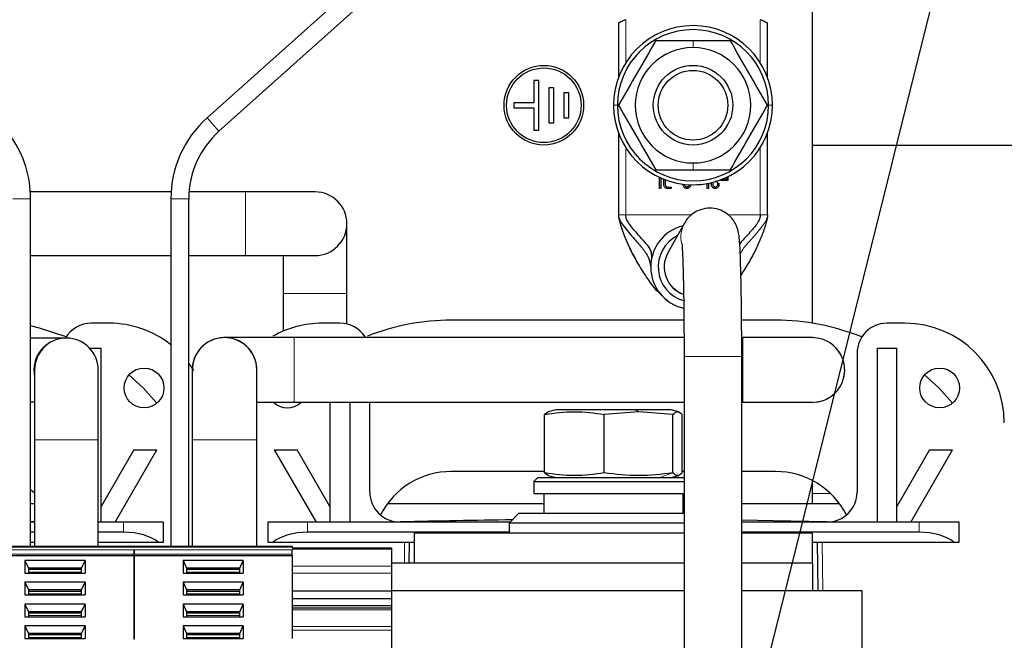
# Model space of a CAD drawing. Header units: millimetres. Extents: x 5 to 418, y 2 to 292.
# Tile 11 of 51: x 106 to 139, y 106 to 127. Entities that reach past the tile are written whole.
import ezdxf

# ---------------------------------------------------------------- set-up
doc = ezdxf.new("R2010")
doc.units = ezdxf.units.MM
doc.layers.add('SLD-0', color=7, linetype='Continuous')
doc.dimstyles.new('SLDDIMSTYLE3', dxfattribs={"dimtxt": 0.18, "dimasz": 1.016, "dimexe": 0, "dimexo": 0.0625, "dimgap": 0, "dimtad": 0, "dimtih": 1, "dimtoh": 1, "dimdec": 0, "dimrnd": 1e-09, "dimzin": 0, "dimdsep": 46, "dimtxsty": 'Standard', "dimblk1": 'DOT', "dimblk2": 'DOT', "dimsah": 1, "dimcen": 0.09, "dimadec": 0, "dimazin": 0, "dimtfac": 1.016, "dimtdec": 0, "dimtofl": 0, "dimtmove": 0, "dimatfit": 3, "dimldrblk": 'DOT', "dimfxl": 1, "dimfrac": 2, "dimtolj": 1, "dimtzin": 0, "dimarcsym": 0})

# ---------------------------------------------------------------- blocks, each defined once
blk = doc.blocks.new('_Dot')
at = {"color": 0, "linetype": 'ByBlock', "lineweight": -2}
blk.add_line((-0.5, 0), (-1, 0), dxfattribs=at)
at = {"color": 0, "linetype": 'ByBlock', "const_width": 0.5}
blk.add_lwpolyline([(-0.25, 0, 1), (0.25, 0, 1)], format="xyb", close=True, dxfattribs=at)

msp = doc.modelspace()

# ---------------------------------------------------------------- linework, layer by layer
at = {"color": 7, "linetype": 'Continuous', "lineweight": 25}
for p, q in [((132.9369, 116.7602), (132.9369, 142.3925)), ((122.8187, 132.7277), (112.6485, 123.6344)), ((113.0484, 123.1871), (123.2186, 132.2804)), ((126.4369, 126.8112), (126.4369, 124.9871)), ((131.4369, 124.9871), (131.4369, 126.8112)), ((127.686, 126.2258), (128.9369, 126.2258)), ((128.9369, 126.2258), (130.1879, 126.2258)), ((123.7703, 124.8925), (123.6036, 124.8925)), ((123.6036, 124.8925), (123.6036, 124.1425)), ((123.7703, 123.2258), (123.7703, 124.8925)), ((124.2703, 124.6425), (124.1036, 124.6425)), ((124.1036, 124.6425), (124.1036, 123.4758)), ((124.2703, 123.4758), (124.2703, 124.6425)), ((124.7703, 124.4758), (124.6036, 124.4758)), ((124.6036, 124.4758), (124.6036, 123.6425)), ((124.7703, 123.6425), (124.7703, 124.4758)), ((123.6036, 124.1425), (122.9369, 124.1425)), ((122.9369, 124.1425), (122.9369, 123.9758)), ((122.9369, 123.9758), (123.6036, 123.9758)), ((123.6036, 123.9758), (123.6036, 123.2258)), ((124.1036, 123.4758), (124.2703, 123.4758)), ((124.6036, 123.6425), (124.7703, 123.6425)), ((123.6036, 123.2258), (123.7703, 123.2258)), ((126.4369, 123.1312), (126.4369, 120.3925)), ((131.4369, 120.3925), (131.4369, 123.1312)), ((132.9369, 122.7258), (148.1036, 122.7258)), ((127.686, 121.8925), (128.9369, 121.8925)), ((128.9369, 121.8925), (130.1879, 121.8925)), ((127.8085, 121.2958), (127.8085, 121.643)), ((127.8586, 121.6202), (127.8586, 121.2958)), ((127.9583, 121.396), (127.9583, 121.5785)), ((128.0084, 121.5593), (128.0084, 121.396)), ((129.4574, 121.4438), (129.4574, 121.2958)), ((129.5576, 121.3951), (129.5576, 121.4657)), ((129.6077, 121.396), (129.6077, 121.4782)), ((129.757, 121.4456), (129.757, 121.396)), ((129.8071, 121.4456), (129.8071, 121.396)), ((129.8572, 121.5346), (129.8572, 121.5563)), ((130.1035, 121.5346), (129.8572, 121.5346)), ((130.068, 121.5696), (129.8927, 121.5696)), ((130.068, 121.6442), (130.068, 121.5696)), ((130.1035, 121.6612), (130.1035, 121.5346)), ((111.4444, 121.1591), (106.7294, 121.1591)), ((113.9369, 121.1591), (112.0459, 121.1591)), ((116.2703, 121.1591), (113.9369, 121.1591)), ((128.0836, 121.3209), (128.1833, 121.3209)), ((128.1833, 121.2708), (128.0836, 121.2708)), ((128.6081, 121.396), (128.6081, 121.4128)), ((128.6582, 121.396), (128.6582, 121.4071)), ((129.1828, 121.3955), (129.0647, 121.3955)), ((129.4073, 121.2958), (129.4073, 121.4343)), ((106.7369, 109.2925), (106.7369, 120.9258)), ((111.4369, 120.9258), (111.4369, 109.2925)), ((112.0369, 109.2925), (112.0369, 120.9258)), ((117.3369, 117.7591), (117.3369, 120.0925)), ((128.6514, 120.1138), (128.0957, 119.1187)), ((106.7369, 119.0258), (111.4369, 119.0258)), ((112.0369, 119.0258), (113.9369, 119.0258)), ((113.9369, 119.0258), (116.2703, 119.0258)), ((115.2036, 119.0258), (115.2036, 117.7591)), ((128.0957, 119.1187), (128.0929, 119.1138)), ((115.2036, 117.7591), (115.2036, 116.4952)), ((117.3369, 116.7315), (117.3369, 117.7591)), ((128.6318, 116.8591), (120.8369, 116.8591)), ((131.7036, 116.8591), (130.5651, 116.8591)), ((109.3703, 116.7591), (108.7703, 116.7591)), ((117.1036, 116.7591), (116.5036, 116.7591)), ((136.0369, 116.7591), (135.4369, 116.7591)), ((107.8938, 116.2591), (106.7369, 116.2591)), ((107.9369, 116.2591), (107.8938, 116.2591)), ((128.6354, 116.2758), (115.5703, 116.2758)), ((108.7115, 115.9258), (109.1036, 115.9258)), ((109.1036, 110.0925), (109.1036, 115.9258)), ((135.1036, 115.9258), (135.1036, 110.0925)), ((135.1036, 115.9258), (135.7703, 115.9258)), ((135.7703, 110.0925), (135.7703, 115.9258)), ((128.6369, 115.6468), (128.6369, 105.1258)), ((130.5703, 105.1258), (130.5703, 115.6468)), ((134.4369, 115.7591), (134.4369, 111.1036)), ((106.8703, 115.1925), (106.8703, 112.8591)), ((109.0036, 112.8591), (109.0036, 115.1925)), ((106.7369, 114.1258), (106.8703, 114.1258)), ((128.6369, 114.1091), (115.5703, 114.1091)), ((116.7703, 114.1091), (116.7703, 110.0925)), ((117.4369, 114.1091), (117.4369, 110.0925)), ((118.1036, 111.1036), (118.1036, 114.1091)), ((124.3369, 113.8591), (124.0829, 113.7911)), ((127.021, 113.8591), (124.3369, 113.8591)), ((128.2036, 113.8591), (127.021, 113.8591)), ((128.4576, 113.7911), (128.2036, 113.8591)), ((130.6036, 114.1091), (130.5703, 114.1091)), ((124.0867, 113.7771), (123.9647, 113.7068)), ((123.9647, 111.7448), (123.9647, 113.7068)), ((127.1116, 113.7966), (125.9589, 113.7068)), ((125.9589, 111.7448), (125.9589, 113.7068)), ((128.2644, 113.7068), (127.1116, 113.7966)), ((128.2644, 111.7448), (128.2644, 113.7068)), ((128.5758, 111.7448), (128.5758, 113.7068)), ((106.8703, 112.8591), (106.8703, 109.2925)), ((109.0036, 109.2925), (109.0036, 112.8591)), ((112.1536, 112.8591), (112.1536, 109.2925)), ((114.3203, 109.2925), (114.3203, 112.8591)), ((110.2005, 112.5173), (109.1036, 110.6175)), ((109.5703, 110.0925), (110.9703, 112.5173)), ((110.2005, 112.5173), (110.9703, 112.5173)), ((114.9036, 112.5173), (115.6734, 112.5173)), ((114.9036, 112.5173), (116.3036, 110.0925)), ((116.7703, 110.6175), (115.6734, 112.5173)), ((136.8671, 112.5173), (135.7703, 110.6175)), ((136.2369, 110.0925), (137.6369, 112.5173)), ((136.8671, 112.5173), (137.6369, 112.5173)), ((123.9647, 111.7925), (120.8369, 111.7925)), ((123.7369, 111.5925), (123.6036, 111.4591)), ((123.7369, 111.5925), (128.6369, 111.5925)), ((123.9647, 111.7448), (124.0867, 111.6745)), ((124.0829, 111.6605), (124.3369, 111.5925)), ((128.2036, 111.5925), (128.4576, 111.6605)), ((128.6369, 111.7925), (128.5758, 111.7925)), ((131.7036, 111.7925), (130.5703, 111.7925)), ((123.6036, 111.4591), (123.6036, 111.0591)), ((123.6036, 111.4591), (128.6369, 111.4591)), ((132.9369, 110.7258), (132.9369, 111.4901)), ((106.8703, 111.0623), (106.7369, 111.1803)), ((123.6036, 111.0591), (128.6369, 111.0591)), ((123.9369, 111.0591), (123.9369, 110.3925)), ((128.6036, 110.3925), (128.6036, 111.0591)), ((106.7369, 110.7258), (106.8703, 110.7258)), ((118.7036, 110.7258), (123.9369, 110.7258)), ((128.6036, 110.7258), (128.6369, 110.7258)), ((130.5703, 110.7258), (133.8369, 110.7258)), ((123.1036, 110.3925), (122.7703, 110.0591)), ((123.1036, 110.3925), (126.3036, 110.3925)), ((126.3036, 110.3925), (128.6036, 110.3925)), ((106.8703, 110.0925), (106.7369, 110.0925)), ((106.8703, 110.1086), (106.7455, 110.1039)), ((109.8536, 110.0925), (109.0036, 110.0925)), ((111.1869, 110.0925), (109.8536, 110.0925)), ((111.1869, 109.4258), (111.1869, 110.0925)), ((114.6869, 110.0925), (114.6869, 109.4258)), ((116.0203, 110.0925), (114.6869, 110.0925)), ((122.8036, 110.0925), (116.0203, 110.0925)), ((122.7703, 110.0591), (122.7703, 109.7258)), ((126.3071, 110.0591), (122.7703, 110.0591)), ((128.6369, 110.0591), (126.3071, 110.0591)), ((136.5203, 110.0925), (130.5703, 110.0925)), ((137.8536, 110.0925), (136.5203, 110.0925)), ((137.8536, 109.4258), (137.8536, 110.0925)), ((106.8703, 109.7591), (106.7369, 109.7591)), ((109.8536, 109.7591), (109.0036, 109.7591)), ((122.7703, 109.7591), (116.0203, 109.7591)), ((119.6036, 108.7258), (119.6036, 109.7258)), ((128.6369, 109.7258), (119.6036, 109.7258)), ((136.5203, 109.7591), (130.5703, 109.7591)), ((132.9369, 109.7258), (130.5703, 109.7258)), ((132.9369, 108.7258), (132.9369, 109.7258)), ((104.9036, 109.2925), (110.2036, 109.2925)), ((106.7369, 109.4258), (106.8703, 109.4258)), ((109.0036, 109.4258), (111.0083, 109.4258)), ((110.2036, 109.2925), (115.5036, 109.2925)), ((111.0083, 109.4258), (111.1869, 109.4258)), ((114.6869, 109.4258), (114.8656, 109.4258)), ((114.8656, 109.4258), (119.6036, 109.4258)), ((115.5036, 109.2425), (118.8369, 109.2425)), ((118.8369, 109.2425), (118.8369, 109.1937)), ((119.4287, 108.7258), (119.4369, 109.4258)), ((132.9369, 109.4258), (137.675, 109.4258)), ((133.1036, 109.4258), (133.1228, 107.7925)), ((137.675, 109.4258), (137.8536, 109.4258)), ((104.9036, 108.9811), (110.2036, 108.9811)), ((110.2036, 108.9811), (110.2036, 109.0282)), ((110.2036, 108.9811), (110.2036, 109.0282)), ((110.2036, 108.9811), (115.5036, 108.9811)), ((110.2036, 106.1696), (110.2036, 108.9811)), ((110.2036, 108.9811), (110.2036, 106.1986)), ((115.5036, 108.9811), (115.5036, 109.0282)), ((115.5036, 108.9811), (115.5036, 106.1986)), ((118.8369, 109.1937), (118.8369, 108.627)), ((106.5454, 108.816), (106.5454, 108.3919)), ((108.5618, 108.816), (106.5454, 108.816)), ((106.5454, 108.816), (106.6619, 108.5568)), ((108.4453, 108.5568), (108.5618, 108.816)), ((108.5618, 108.816), (108.5618, 108.3919)), ((111.8454, 108.816), (111.8454, 108.3919)), ((113.8618, 108.816), (111.8454, 108.816)), ((111.8454, 108.816), (111.9619, 108.5568)), ((113.7453, 108.5568), (113.8618, 108.816)), ((113.8618, 108.816), (113.8618, 108.3919)), ((128.6369, 108.7258), (118.8369, 108.7258)), ((118.8369, 108.627), (118.8369, 108.3913)), ((132.9369, 108.7258), (130.5703, 108.7258)), ((132.9369, 108.7258), (132.9369, 107.7925)), ((106.5454, 108.3919), (108.5618, 108.3919)), ((106.6619, 108.5568), (106.6619, 108.3919)), ((108.4453, 108.5568), (106.6619, 108.5568)), ((108.4453, 108.5097), (106.6619, 108.5097)), ((108.4453, 108.3919), (108.4453, 108.5568)), ((111.8454, 108.3919), (113.8618, 108.3919)), ((111.9619, 108.5568), (111.9619, 108.3919)), ((113.7453, 108.5568), (111.9619, 108.5568)), ((113.7453, 108.5097), (111.9619, 108.5097)), ((113.7453, 108.3919), (113.7453, 108.5568)), ((118.8369, 108.3913), (118.8369, 107.802)), ((106.5454, 108.0854), (106.5454, 107.6612)), ((108.5618, 108.0854), (106.5454, 108.0854)), ((106.5454, 108.0854), (106.6619, 107.8262)), ((108.4453, 107.8262), (108.5618, 108.0854)), ((108.5618, 108.0854), (108.5618, 107.6612)), ((111.8454, 108.0854), (111.8454, 107.6612)), ((113.8618, 108.0854), (111.8454, 108.0854)), ((111.8454, 108.0854), (111.9619, 107.8262)), ((113.7453, 107.8262), (113.8618, 108.0854)), ((113.8618, 108.0854), (113.8618, 107.6612)), ((106.5454, 107.6612), (108.5618, 107.6612)), ((106.6619, 107.8262), (106.6619, 107.6612)), ((108.4453, 107.8262), (106.6619, 107.8262)), ((108.4453, 107.779), (106.6619, 107.779)), ((108.4453, 107.6612), (108.4453, 107.8262)), ((111.8454, 107.6612), (113.8618, 107.6612)), ((111.9619, 107.8262), (111.9619, 107.6612)), ((113.7453, 107.8262), (111.9619, 107.8262)), ((113.7453, 107.779), (111.9619, 107.779)), ((113.7453, 107.6612), (113.7453, 107.8262)), ((115.5036, 107.802), (118.8369, 107.802)), ((118.8369, 107.802), (118.8369, 107.5428)), ((128.6369, 107.7925), (118.8369, 107.7925)), ((134.6036, 107.7925), (130.5703, 107.7925)), ((134.6036, 92.4591), (134.6036, 107.7925)), ((106.5454, 107.3547), (106.5454, 106.9305)), ((108.5618, 107.3547), (106.5454, 107.3547)), ((106.5454, 107.3547), (106.6619, 107.0955)), ((108.4453, 107.0955), (108.5618, 107.3547)), ((108.5618, 107.3547), (108.5618, 106.9305)), ((111.8454, 107.3547), (111.8454, 106.9305)), ((113.8618, 107.3547), (111.8454, 107.3547)), ((111.8454, 107.3547), (111.9619, 107.0955)), ((113.7453, 107.0955), (113.8618, 107.3547)), ((113.8618, 107.3547), (113.8618, 106.9305)), ((115.5036, 107.5428), (118.8369, 107.5428)), ((115.5036, 107.3071), (118.8369, 107.3071)), ((118.8369, 107.5428), (118.8369, 107.3071)), ((118.8369, 107.3071), (118.8369, 107.2145)), ((106.5454, 106.9305), (108.5618, 106.9305)), ((106.6619, 107.0955), (106.6619, 106.9305)), ((108.4453, 107.0955), (106.6619, 107.0955)), ((108.4453, 107.0483), (106.6619, 107.0483)), ((108.4453, 106.9305), (108.4453, 107.0955)), ((111.8454, 106.9305), (113.8618, 106.9305)), ((111.9619, 107.0955), (111.9619, 106.9305)), ((113.7453, 107.0955), (111.9619, 107.0955)), ((113.7453, 107.0483), (111.9619, 107.0483)), ((113.7453, 106.9305), (113.7453, 107.0955)), ((118.8369, 107.2145), (115.5036, 107.2145)), ((118.8369, 107.2145), (118.8369, 107.1656)), ((118.8369, 107.1656), (118.8369, 106.599)), ((106.5454, 106.624), (106.5454, 106.1999)), ((108.5618, 106.624), (106.5454, 106.624)), ((106.5454, 106.624), (106.6619, 106.3648)), ((108.4453, 106.3648), (108.5618, 106.624)), ((108.5618, 106.624), (108.5618, 106.1999)), ((111.8454, 106.624), (111.8454, 106.1999)), ((113.8618, 106.624), (111.8454, 106.624)), ((111.8454, 106.624), (111.9619, 106.3648)), ((113.7453, 106.3648), (113.8618, 106.624)), ((113.8618, 106.624), (113.8618, 106.1999)), ((118.8369, 106.599), (118.8369, 106.4811)), ((106.6619, 106.3648), (106.6619, 106.1999)), ((108.4453, 106.3648), (106.6619, 106.3648)), ((108.4453, 106.3177), (106.6619, 106.3177)), ((108.4453, 106.1999), (108.4453, 106.3648)), ((111.9619, 106.3648), (111.9619, 106.1999)), ((113.7453, 106.3648), (111.9619, 106.3648)), ((113.7453, 106.3177), (111.9619, 106.3177)), ((113.7453, 106.1999), (113.7453, 106.3648)), ((118.8369, 106.4811), (118.8369, 92.5038)), ((106.5454, 106.1999), (108.5618, 106.1999)), ((111.8454, 106.1999), (113.8618, 106.1999))]:
    msp.add_line(p, q, dxfattribs=at)
at = {"color": 7, "linetype": 'Continuous', "lineweight": 18}
for p, q in [((126.6814, 126.9242), (126.6814, 125.4817)), ((131.1925, 125.4817), (131.1925, 126.9242)), ((128.9369, 125.9925), (128.9369, 126.2258)), ((126.4036, 124.0591), (126.2703, 124.0591)), ((131.4703, 124.0591), (131.6036, 124.0591)), ((112.6485, 123.6344), (113.0484, 123.1871)), ((126.6814, 122.6366), (126.6814, 120.3925)), ((131.1925, 120.3925), (131.1925, 122.6366)), ((128.9369, 122.1258), (128.9369, 121.8925)), ((113.9369, 119.0258), (113.9369, 121.1591)), ((106.1369, 120.9258), (106.7369, 120.9258)), ((111.4369, 120.9258), (112.0369, 120.9258)), ((126.6814, 120.3925), (128.8933, 120.3925)), ((130.106, 120.3925), (131.1925, 120.3925)), ((115.2036, 117.7591), (117.3369, 117.7591)), ((115.5703, 114.1091), (115.5703, 116.2758)), ((130.6036, 114.1091), (130.6036, 116.2758)), ((129.6292, 115.6468), (128.6369, 115.6468)), ((130.5703, 115.6468), (129.6292, 115.6468)), ((127.021, 113.8591), (127.1116, 113.7966)), ((109.0036, 112.8591), (106.8703, 112.8591)), ((114.3203, 112.8591), (112.1536, 112.8591)), ((127.8112, 111.5925), (128.2644, 111.7448)), ((132.9369, 111.0591), (133.5403, 111.0591)), ((109.8536, 110.0925), (109.8536, 109.7591)), ((116.0203, 109.7591), (116.0203, 110.0925)), ((136.5203, 110.0925), (136.5203, 109.7591)), ((104.9036, 109.2632), (110.2036, 109.2632)), ((110.2036, 109.2632), (115.5036, 109.2632)), ((119.262, 108.7258), (119.2702, 109.4258)), ((133.2703, 109.4258), (133.2895, 107.7925)), ((104.9036, 109.1697), (110.2036, 109.1697)), ((104.9036, 109.0282), (110.2036, 109.0282)), ((110.2036, 109.1697), (115.5036, 109.1697)), ((110.2036, 109.0282), (115.5036, 109.0282)), ((118.8369, 109.1937), (115.5036, 109.1937)), ((115.5036, 108.627), (118.8369, 108.627)), ((108.4453, 108.4272), (106.6619, 108.4272)), ((113.7453, 108.4272), (111.9619, 108.4272)), ((118.8369, 108.3913), (115.5036, 108.3913)), ((108.4453, 107.6965), (106.6619, 107.6965)), ((113.7453, 107.6965), (111.9619, 107.6965)), ((108.4453, 106.9658), (106.6619, 106.9658)), ((113.7453, 106.9658), (111.9619, 106.9658)), ((118.8369, 107.1656), (115.5036, 107.1656)), ((115.5036, 106.599), (118.8369, 106.599)), ((118.8369, 106.4811), (115.5036, 106.4811)), ((108.4453, 106.2352), (106.6619, 106.2352)), ((113.7453, 106.2352), (111.9619, 106.2352))]:
    msp.add_line(p, q, dxfattribs=at)
at = {"color": 7, "linetype": 'Continuous', "lineweight": 25, "flags": 128}
for points in [[(107.9281, 116.2984), (107.0385, 116.5956), (106.7369, 116.67)], [(112.2057, 115.1784), (112.1418, 115.2777), (112.0369, 115.4258)], [(110.9702, 114.0858), (110.5052, 114.5941), (110.0329, 115.0288)], [(137.6368, 114.0858), (137.1719, 114.5941), (136.6995, 115.0288)], [(133.4121, 110.1039), (131.6269, 110.1426), (130.5703, 110.1604)]]:
    msp.add_lwpolyline(points, dxfattribs=at)
at = {"color": 7, "linetype": 'Continuous', "lineweight": 25}
for centre, radius in [((123.9369, 124.0591), 1.3333), ((123.9369, 124.0591), 1.25), ((128.9369, 124.0591), 1.3333), ((128.9369, 124.0591), 1.1667), ((110.5369, 114.5925), 0.6667), ((137.2036, 114.5925), 0.6667)]:
    msp.add_circle(centre, radius, dxfattribs=at)
for centre, radius, start, end in [((128.9369, 124.0591), 2.6667, 360, 180), ((128.9369, 124.0591), 2.5333, 360, 180), ((128.9369, 124.0591), 1.9333, 90, 270), ((128.9369, 124.0591), 1.9333, 270, 90), ((128.9369, 124.0591), 2.6667, 180, 360), ((128.9369, 124.0591), 2.5333, 180, 360), ((115.0703, 120.9258), 3.6333, 131.80027, 180), ((115.0703, 120.9258), 3.0333, 131.80027, 180), ((103.1036, 120.9258), 3.6333, 0, 34.47891), ((116.2703, 120.0925), 1.0667, 270, 90), ((128.9369, 118.6425), 1.4167, 103.84785, 257.09807), ((128.9369, 118.6425), 1.1667, 116.77233, 254.23279), ((128.9369, 118.6425), 0.9667, 150.82006, 250.93743), ((120.8369, 109.1258), 7.7333, 90, 111.31485), ((131.7036, 109.1258), 7.7333, 68.04623, 90), ((108.7703, 115.7591), 1, 90, 150.03375), ((109.3703, 113.4258), 3.3333, 51.68387, 90), ((116.5036, 113.4258), 3.3333, 90, 119.64636), ((117.1036, 115.7591), 1, 32.63081, 90), ((135.4369, 115.7591), 1, 90, 180), ((136.0369, 113.4258), 3.3333, 0, 90), ((107.9369, 115.1925), 1.0667, 0, 180), ((113.2369, 115.1925), 1.0833, 1.22296, 181.18396), ((115.3369, 114.5925), 0.6667, 227.68867, 313.08343), ((120.8369, 109.1258), 2.6667, 90, 152.98321), ((131.7036, 109.1258), 2.6667, 27.01679, 90), ((119.1036, 111.1036), 1, 180, 271.4214), ((133.4369, 111.1036), 1, 268.5786, 0), ((126.2703, -177.7209), 287.9133, 90.673958, 91.421402)]:
    msp.add_arc(centre, radius, start, end, dxfattribs=at)
at = {"color": 7, "linetype": 'Continuous', "lineweight": 18}
for centre, radius, start, end in [((129.4934, 119.6436), 0.9644, 150.44323, 192.43388), ((128.9396, 118.6483), 0.9662, 150.86422, 250.76141), ((107.9082, 115.1965), 1.0628, 90.77745, 192.4027), ((132.9369, 115.1925), 1.0833, 270, 90)]:
    msp.add_arc(centre, radius, start, end, dxfattribs=at)
at = {"color": 7, "linetype": 'Continuous', "lineweight": 25}
for centre, start_param, end_param in [((109.8536, 109.0925), 0.5235988, 1.5707963), ((116.0203, 109.0925), 1.5707963, 2.6179939), ((136.5203, 109.0925), 0.5235988, 1.5707963)]:
    msp.add_ellipse(centre, major_axis=(1.3333, 0), ratio=0.5, start_param=start_param, end_param=end_param, dxfattribs=at)
for points, knots in [([(126.6814, 126.9242), (126.6516, 126.9111), (126.5922, 126.885), (126.5145, 126.8488), (126.4599, 126.8225), (126.4387, 126.8121), (126.4373, 126.8114), (126.4369, 126.8112)], [0, 0, 0, 0, 0.2416502, 0.4835575, 0.7160096, 0.9261457, 1, 1, 1, 1]), ([(131.4369, 126.8112), (131.4346, 126.8123), (131.4299, 126.8146), (131.3939, 126.8322), (131.3398, 126.8579), (131.2702, 126.8901), (131.218, 126.913), (131.1925, 126.9242)], [0, 0, 0, 0, 0.18935487, 0.37839338, 0.57586617, 0.7925045, 1, 1, 1, 1]), ([(127.686, 126.2258), (127.4775, 125.8647), (127.0605, 125.1425), (126.6436, 124.4203), (126.4351, 124.0591)], [0, 0, 0, 0, 0.4999949, 1, 1, 1, 1]), ([(131.4388, 124.0591), (131.2303, 124.4202), (130.8133, 125.1425), (130.3963, 125.8647), (130.1879, 126.2258)], [0, 0, 0, 0, 0.4999949, 1, 1, 1, 1]), ([(126.4351, 124.0591), (126.6436, 123.698), (127.0605, 122.9758), (127.4775, 122.2536), (127.686, 121.8925)], [0, 0, 0, 0, 0.4999949, 1, 1, 1, 1]), ([(130.1879, 121.8925), (130.3963, 122.2536), (130.8133, 122.9758), (131.2303, 123.698), (131.4388, 124.0591)], [0, 0, 0, 0, 0.4999949, 1, 1, 1, 1]), ([(129.6824, 121.5208), (129.6907, 121.5201), (129.7075, 121.5187), (129.7293, 121.5059), (129.7466, 121.4873), (129.7559, 121.4659), (129.7567, 121.4513), (129.757, 121.4456)], [0, 0, 0, 0, 0.2120131, 0.4248474, 0.627666, 0.8551177, 1, 1, 1, 1]), ([(127.8336, 121.2708), (127.8298, 121.271), (127.8245, 121.2713), (127.8183, 121.2741), (127.8146, 121.2769), (127.8118, 121.2805), (127.809, 121.2868), (127.8087, 121.2921), (127.8085, 121.2958)], [0, 0, 0, 0, 0.2731773, 0.3898787, 0.5, 0.6101213, 0.7268227, 1, 1, 1, 1]), ([(127.8586, 121.2958), (127.8584, 121.2921), (127.8581, 121.2868), (127.8553, 121.2805), (127.8525, 121.2769), (127.8488, 121.2741), (127.8426, 121.2713), (127.8373, 121.271), (127.8336, 121.2708)], [0, 0, 0, 0, 0.2731773, 0.3898787, 0.5, 0.6101213, 0.7268227, 1, 1, 1, 1]), ([(128.0836, 121.2708), (128.0696, 121.2719), (128.0416, 121.2743), (128.005, 121.2957), (127.9759, 121.3269), (127.9601, 121.3625), (127.9588, 121.3869), (127.9583, 121.396)], [0, 0, 0, 0, 0.2120721, 0.4249187, 0.6288557, 0.8604484, 1, 1, 1, 1]), ([(128.0084, 121.396), (128.0091, 121.3876), (128.0105, 121.3709), (128.0234, 121.349), (128.0421, 121.3315), (128.0635, 121.322), (128.0781, 121.3212), (128.0836, 121.3209)], [0, 0, 0, 0, 0.2113904, 0.4235099, 0.6277875, 0.8609914, 1, 1, 1, 1]), ([(128.1833, 121.3209), (128.187, 121.3206), (128.1923, 121.3203), (128.1986, 121.3175), (128.2022, 121.3147), (128.205, 121.3111), (128.2078, 121.3049), (128.2081, 121.2995), (128.2083, 121.2958)], [0, 0, 0, 0, 0.2731773, 0.3898787, 0.5, 0.6101213, 0.7268227, 1, 1, 1, 1]), ([(128.2083, 121.2958), (128.2081, 121.2921), (128.2078, 121.2868), (128.205, 121.2805), (128.2022, 121.2769), (128.1986, 121.2741), (128.1923, 121.2713), (128.187, 121.271), (128.1833, 121.2708)], [0, 0, 0, 0, 0.2731773, 0.3898787, 0.5, 0.6101213, 0.7268227, 1, 1, 1, 1]), ([(128.7329, 121.2708), (128.719, 121.2719), (128.6911, 121.2742), (128.6547, 121.2956), (128.6258, 121.3267), (128.61, 121.3622), (128.6087, 121.3867), (128.6081, 121.396)], [0, 0, 0, 0, 0.2115905, 0.4239917, 0.626563, 0.8576169, 1, 1, 1, 1]), ([(128.7329, 121.3209), (128.7246, 121.3216), (128.7078, 121.3229), (128.6859, 121.3357), (128.6686, 121.3544), (128.6593, 121.3757), (128.6585, 121.3903), (128.6582, 121.396)], [0, 0, 0, 0, 0.2120131, 0.4248474, 0.627666, 0.8551177, 1, 1, 1, 1]), ([(128.8577, 121.396), (128.8565, 121.382), (128.8542, 121.3538), (128.8326, 121.3171), (128.8013, 121.2879), (128.7659, 121.2725), (128.7419, 121.2712), (128.7329, 121.2708)], [0, 0, 0, 0, 0.2135609, 0.4279183, 0.6328319, 0.8628865, 1, 1, 1, 1]), ([(128.8076, 121.396), (128.8069, 121.3875), (128.8055, 121.3704), (128.7925, 121.3483), (128.7737, 121.331), (128.7526, 121.3219), (128.7383, 121.3211), (128.7329, 121.3209)], [0, 0, 0, 0, 0.21581046, 0.43258874, 0.63588023, 0.86353239, 1, 1, 1, 1]), ([(129.2079, 121.4206), (129.2077, 121.4169), (129.2073, 121.4115), (129.2045, 121.4053), (129.2017, 121.4017), (129.1981, 121.3989), (129.1919, 121.3961), (129.1866, 121.3957), (129.1828, 121.3955)], [0, 0, 0, 0, 0.2731773, 0.3898787, 0.5, 0.6101213, 0.7268227, 1, 1, 1, 1]), ([(129.4324, 121.2708), (129.4286, 121.271), (129.4233, 121.2713), (129.4171, 121.2741), (129.4134, 121.2769), (129.4106, 121.2805), (129.4078, 121.2868), (129.4075, 121.2921), (129.4073, 121.2958)], [0, 0, 0, 0, 0.2731773, 0.3898787, 0.5, 0.6101213, 0.7268227, 1, 1, 1, 1]), ([(129.4574, 121.2958), (129.4572, 121.2921), (129.4569, 121.2868), (129.4541, 121.2805), (129.4513, 121.2769), (129.4476, 121.2741), (129.4414, 121.2713), (129.4361, 121.271), (129.4324, 121.2708)], [0, 0, 0, 0, 0.2731773, 0.3898787, 0.5, 0.6101213, 0.7268227, 1, 1, 1, 1]), ([(129.6824, 121.2708), (129.6683, 121.2719), (129.6401, 121.2743), (129.6034, 121.2958), (129.5745, 121.327), (129.5593, 121.3622), (129.5581, 121.3861), (129.5576, 121.3951)], [0, 0, 0, 0, 0.2144484, 0.429752, 0.6342267, 0.8622676, 1, 1, 1, 1]), ([(129.6824, 121.3209), (129.674, 121.3216), (129.6572, 121.3229), (129.6354, 121.3357), (129.6181, 121.3544), (129.6088, 121.3757), (129.608, 121.3903), (129.6077, 121.396)], [0, 0, 0, 0, 0.2120131, 0.4248474, 0.627666, 0.8551177, 1, 1, 1, 1]), ([(129.8071, 121.396), (129.806, 121.3819), (129.8036, 121.3535), (129.782, 121.3167), (129.7507, 121.2878), (129.7154, 121.2725), (129.6914, 121.2712), (129.6824, 121.2708)], [0, 0, 0, 0, 0.2147152, 0.4303478, 0.6336937, 0.8619602, 1, 1, 1, 1]), ([(129.757, 121.396), (129.7563, 121.3876), (129.7549, 121.3707), (129.742, 121.3486), (129.7232, 121.3311), (129.702, 121.3219), (129.6876, 121.3211), (129.6824, 121.3209)], [0, 0, 0, 0, 0.2138598, 0.4284841, 0.6344089, 0.8650213, 1, 1, 1, 1]), ([(130.5703, 115.6468), (130.5702, 115.7609), (130.57, 116.0926), (130.5675, 116.6371), (130.5621, 117.2585), (130.554, 117.839), (130.5436, 118.3639), (130.531, 118.8212), (130.5166, 119.2008), (130.4988, 119.5047), (130.4844, 119.6716), (130.4595, 119.8193), (130.428, 119.9436), (130.3576, 120.1106), (130.2382, 120.2875), (130.0495, 120.4576), (129.7969, 120.5826), (129.4946, 120.6302), (129.1984, 120.5809), (128.9558, 120.4582), (128.7711, 120.2995), (128.6915, 120.176), (128.6514, 120.1138)], [0, 0, 0, 0, 0.04067599, 0.11821278, 0.19583919, 0.27354113, 0.35138973, 0.42951593, 0.50820883, 0.58827462, 0.6732316, 0.70115883, 0.72696455, 0.74829006, 0.77556991, 0.80539233, 0.83933889, 0.87536921, 0.91338375, 0.94486551, 0.97220616, 1, 1, 1, 1]), ([(126.4369, 120.3925), (126.4382, 120.3731), (126.441, 120.3307), (126.459, 120.2708), (126.5097, 120.1504), (126.622, 119.9905), (126.7913, 119.7874), (127.012, 119.5439), (127.2444, 119.269), (127.4589, 118.9739), (127.5007, 118.7482), (127.5203, 118.6425)], [0, 0, 0, 0, 0.0148792, 0.0325481, 0.054008, 0.1424062, 0.2626605, 0.4054669, 0.613234, 0.818714, 1, 1, 1, 1]), ([(126.4369, 120.3925), (126.4375, 120.3763), (126.4389, 120.3398), (126.4475, 120.2833), (126.4681, 120.1792), (126.5319, 119.954), (126.6563, 119.6241), (126.8421, 119.2125), (127.0799, 118.758), (127.3724, 118.2899), (127.7032, 117.842), (127.9759, 117.6069), (128.1042, 117.4964)], [0, 0, 0, 0, 0.0099353, 0.0223396, 0.0374426, 0.0836581, 0.1992944, 0.330266, 0.4778135, 0.6621128, 0.841096, 1, 1, 1, 1]), ([(127.5568, 118.9619), (127.5538, 119.0357), (127.5476, 119.1931), (127.3778, 119.4175), (127.1842, 119.6356), (126.9937, 119.8387), (126.8452, 120.0153), (126.7457, 120.1609), (126.7009, 120.274), (126.6848, 120.3322), (126.6825, 120.3733), (126.6814, 120.3925)], [0, 0, 0, 0, 0.1795622, 0.3833626, 0.5901262, 0.7327213, 0.8532939, 0.9428217, 0.9650165, 0.9837174, 1, 1, 1, 1]), ([(131.1925, 120.3925), (131.1914, 120.3733), (131.189, 120.3322), (131.173, 120.274), (131.1282, 120.1609), (131.0286, 120.0153), (130.8803, 119.8388), (130.689, 119.6359), (130.5719, 119.4996), (130.5028, 119.4192)], [0, 0, 0, 0, 0.0264557, 0.0568406, 0.0929022, 0.2383653, 0.4342697, 0.6659556, 1, 1, 1, 1]), ([(131.4369, 120.3925), (131.4363, 120.3763), (131.4349, 120.3398), (131.4264, 120.2833), (131.4058, 120.1792), (131.3419, 119.9541), (131.2176, 119.624), (131.0314, 119.2129), (130.8105, 118.785), (130.6335, 118.5112), (130.5428, 118.3708)], [0, 0, 0, 0, 0.0156966, 0.0352938, 0.0591545, 0.1321691, 0.3148595, 0.5217778, 0.7548839, 1, 1, 1, 1]), ([(126.4955, 120.0897), (126.5019, 120.0668), (126.5596, 119.859), (126.7129, 119.5014), (126.8679, 119.1382), (126.9895, 118.9385), (127.0034, 118.9158)], [0, 0, 0, 0, 0.0514466, 0.4669486, 0.9392233, 1, 1, 1, 1]), ([(128.5624, 119.4403), (128.5623, 119.4407), (128.5622, 119.4418), (128.5697, 119.3685), (128.5794, 119.2155), (128.5917, 118.952), (128.6039, 118.5858), (128.615, 118.1292), (128.6242, 117.6002), (128.6311, 117.0159), (128.6355, 116.4041), (128.6368, 115.9413), (128.6369, 115.6921), (128.6369, 115.6468)], [0, 0, 0, 0, 0.029185, 0.0950824, 0.1830067, 0.2867296, 0.3983686, 0.5133, 0.6296155, 0.7465663, 0.8638311, 0.9751876, 1, 1, 1, 1]), ([(114.32, 115.2161), (114.312, 115.3075), (114.2976, 115.4724), (114.1914, 115.7175), (114.0621, 115.9155), (113.8058, 116.1348), (113.5138, 116.2503), (113.3098, 116.2787), (113.1568, 116.2795), (112.9193, 116.2424), (112.6366, 116.115), (112.4096, 115.9222), (112.2367, 115.6453), (112.1553, 115.3699), (112.1573, 115.2484), (112.1582, 115.1958)], [0, 0, 0, 0, 0.11930017, 0.21526797, 0.28809354, 0.3561054, 0.41309209, 0.47692246, 0.54917214, 0.63613721, 0.73922337, 0.84521495, 0.91144082, 0.96162858, 1, 1, 1, 1]), ([(115.5703, 116.2758), (115.2647, 116.2758), (114.6541, 116.2758), (113.8857, 116.2758), (113.3498, 116.2758), (113.2814, 116.2758), (113.2473, 116.2758)], [0, 0, 0, 0, 0.2506472, 0.5010191, 0.7511271, 1, 1, 1, 1]), ([(132.9369, 116.2758), (132.9018, 116.2758), (132.8317, 116.2758), (132.2918, 116.2758), (131.5208, 116.2758), (130.9093, 116.2758), (130.6036, 116.2758)], [0, 0, 0, 0, 0.2500099, 0.5000039, 0.7499939, 1, 1, 1, 1]), ([(132.9371, 114.1091), (133.03, 114.1163), (133.2072, 114.13), (133.4442, 114.2271), (133.6346, 114.354), (133.8123, 114.5355), (133.9431, 114.7613), (134.0216, 115.0435), (134.0269, 115.3661), (133.923, 115.6779), (133.7425, 115.9335), (133.5316, 116.1116), (133.2566, 116.2466), (133.0466, 116.2658), (132.9371, 116.2758)], [0, 0, 0, 0, 0.082079, 0.1567334, 0.2238812, 0.2835555, 0.3802086, 0.4509271, 0.5403732, 0.6614453, 0.7341654, 0.8148299, 0.9034744, 1, 1, 1, 1]), ([(114.3203, 112.8591), (114.3203, 113.1655), (114.3203, 113.7789), (114.3202, 114.5562), (114.3201, 115.1043), (114.32, 115.1788), (114.32, 115.2161)], [0, 0, 0, 0, 0.2490602, 0.4987325, 0.7490376, 1, 1, 1, 1]), ([(112.1539, 115.1666), (112.1538, 115.134), (112.1537, 115.0684), (112.1537, 114.5384), (112.1536, 113.7738), (112.1536, 113.1643), (112.1536, 112.8591)], [0, 0, 0, 0, 0.2463635, 0.4969421, 0.7481478, 1, 1, 1, 1]), ([(115.5703, 114.1091), (115.2152, 114.1091), (114.7469, 114.1091), (114.4033, 114.1091), (114.3202, 114.1091)], [0, 0, 0, 0, 0.75812494, 1, 1, 1, 1]), ([(132.9369, 114.1091), (132.8929, 114.1091), (132.8049, 114.1091), (132.1798, 114.1091), (131.4109, 114.1091), (130.8727, 114.1091), (130.6036, 114.1091)], [0, 0, 0, 0, 0.2796254, 0.5592357, 0.779612, 1, 1, 1, 1]), ([(123.9647, 113.7068), (124.2971, 113.7517), (124.9618, 113.8415), (125.6265, 113.7517), (125.9589, 113.7068)], [0, 0, 0, 0, 0.4999949, 1, 1, 1, 1]), ([(128.2644, 113.7068), (128.3163, 113.7517), (128.4201, 113.8415), (128.5239, 113.7517), (128.5758, 113.7068)], [0, 0, 0, 0, 0.4999949, 1, 1, 1, 1]), ([(125.9589, 111.7448), (125.6265, 111.6999), (124.9618, 111.6101), (124.2971, 111.6999), (123.9647, 111.7448)], [0, 0, 0, 0, 0.4999949, 1, 1, 1, 1]), ([(128.2644, 111.7448), (127.8794, 111.6998), (127.1109, 111.6101), (126.3424, 111.7), (125.9589, 111.7448)], [0, 0, 0, 0, 0.5008729, 1, 1, 1, 1]), ([(128.5758, 111.7448), (128.5239, 111.6999), (128.4201, 111.6101), (128.3163, 111.6999), (128.2644, 111.7448)], [0, 0, 0, 0, 0.4999949, 1, 1, 1, 1])]:
    msp.add_open_spline(points, degree=3, knots=knots, dxfattribs=at)
at = {"color": 7, "linetype": 'Continuous', "lineweight": 18}
for points in [[(126.4369, 120.3925), (126.4382, 120.3925), (126.4408, 120.3925), (126.4581, 120.3925), (126.4667, 120.3925)], [(126.4667, 120.3925), (126.4787, 120.3925), (126.5025, 120.3925), (126.5552, 120.3925), (126.6158, 120.3925), (126.6595, 120.3925), (126.6814, 120.3925)], [(131.1925, 120.3925), (131.2143, 120.3925), (131.258, 120.3925), (131.3186, 120.3925), (131.3713, 120.3925), (131.3952, 120.3925), (131.4071, 120.3925)], [(131.4071, 120.3925), (131.4158, 120.3925), (131.433, 120.3925), (131.4356, 120.3925), (131.4369, 120.3925)]]:
    msp.add_open_spline(points, degree=3, dxfattribs=at)
msp.add_open_spline([(130.5199, 119.0876), (130.5562, 119.148), (130.6568, 119.3154), (130.8639, 119.5433), (131.0822, 119.7875), (131.252, 119.9905), (131.3641, 120.1504), (131.4149, 120.2708), (131.4329, 120.3307), (131.4357, 120.3731), (131.4369, 120.3925)], degree=3, knots=[0, 0, 0, 0, 0.1605891, 0.4449861, 0.6404633, 0.8050707, 0.9260724, 0.9554473, 0.9796329, 1, 1, 1, 1], dxfattribs=at)
at = {"color": 7, "linetype": 'Continuous', "lineweight": 25}
for points in [[(110.2036, 109.2925), (110.2036, 109.2921), (110.2036, 109.2914), (110.2036, 109.2854), (110.2036, 109.2763), (110.2036, 109.2676), (110.2036, 109.2632)], [(110.2036, 109.2925), (110.2036, 109.2921), (110.2036, 109.2914), (110.2036, 109.2854), (110.2036, 109.2763), (110.2036, 109.2676), (110.2036, 109.2632)], [(115.5036, 109.2925), (115.5036, 109.2921), (115.5036, 109.2914), (115.5036, 109.2854), (115.5036, 109.2763), (115.5036, 109.2676), (115.5036, 109.2632)], [(110.2036, 109.1697), (110.2036, 109.1593), (110.2036, 109.1387), (110.2036, 109.0989), (110.2036, 109.0592), (110.2036, 109.0386), (110.2036, 109.0282)], [(110.2036, 109.0282), (110.2036, 109.0386), (110.2036, 109.0592), (110.2036, 109.0989), (110.2036, 109.1387), (110.2036, 109.1593), (110.2036, 109.1697)], [(115.5036, 109.0282), (115.5036, 109.0386), (115.5036, 109.0592), (115.5036, 109.0989), (115.5036, 109.1387), (115.5036, 109.1593), (115.5036, 109.1697)]]:
    msp.add_open_spline(points, degree=3, dxfattribs=at)

# ---------------------------------------------------------------- leaders
at = {"layer": 'SLD-0'}
msp.add_leader([(129.5517, 97.8379), (137.2789, 128.7854)], dimstyle='SLDDIMSTYLE3', dxfattribs=at)

doc.saveas('drawing.dxf')
